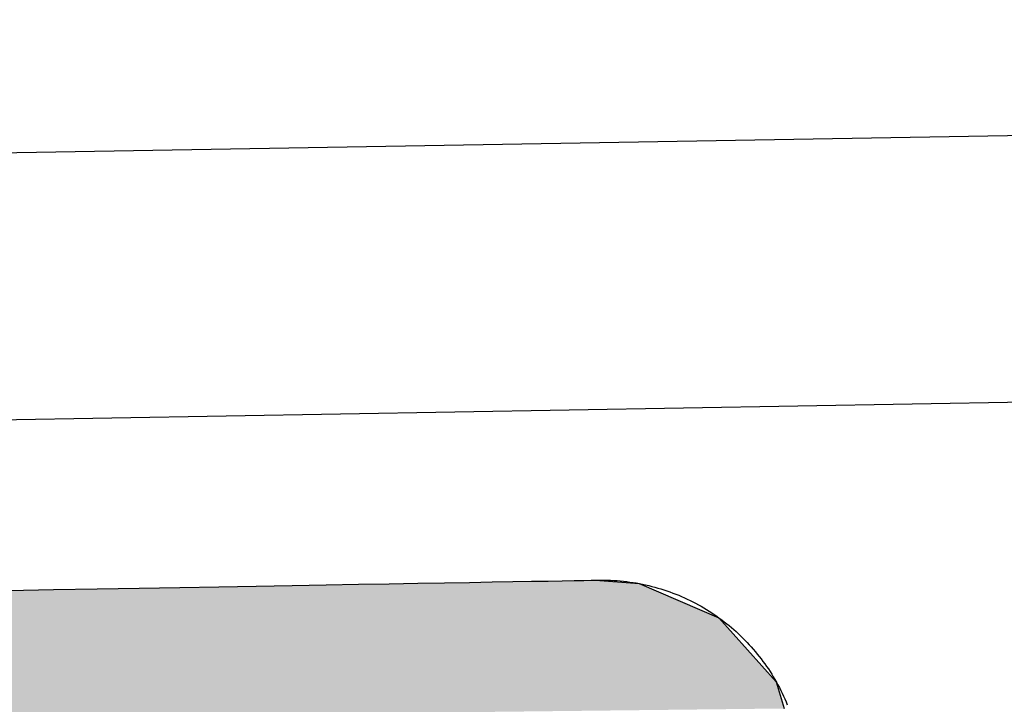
# Model space of a CAD drawing. Extents: x 1073 to 6773, y 5741 to 11866.
# Tile 30 of 54: x 3537 to 3648, y 8267 to 8343. Entities that reach past the tile are written whole.
import ezdxf

# ---------------------------------------------------------------- set-up
doc = ezdxf.new("R2010")
doc.units = 0
doc.layers.get('0').update_dxf_attribs({"linetype": 'CONTINUOUS'})
doc.layers.add('LOGO', color=7, linetype='CONTINUOUS')

# ---------------------------------------------------------------- blocks, each defined once
blk = doc.blocks.new('*U13')
at = {"layer": 'LOGO', "color": 8, "linetype": 'CONTINUOUS'}
for p, q in [((71.417, 31.226), (72.119, 31.16)), ((72.119, 31.16), (73.405, 30.582)), ((73.405, 30.582), (74.315, 29.53)), ((74.315, 29.53), (74.438, 29.093))]:
    blk.add_line(p, q, dxfattribs=at)
at = {"layer": 'LOGO', "color": 8, "linetype": 'CONTINUOUS', "extrusion": (0, 0, -1)}
for points in [[(-2.698, 31.16), (-73.405, 30.582), (-1.413, 30.582)], [(-3.351, 31.226), (-72.119, 31.16), (-2.698, 31.16)], [(-2.698, 31.16), (-72.119, 31.16), (-73.405, 30.582)], [(-3.351, 31.226), (-71.417, 31.226), (-72.119, 31.16)], [(-1.413, 30.582), (-74.315, 29.53), (-0.502, 29.53)], [(-1.413, 30.582), (-73.405, 30.582), (-74.315, 29.53)], [(-0.502, 29.53), (-74.315, 29.53), (-74.438, 29.093)]]:
    blk.add_solid(points, dxfattribs=at)
blk = doc.blocks.new('KLAUS')
at = {"layer": 'LOGO'}
blk.add_polyline3d([(61.894, 31.226, 0), (62.623, 31.226, 0), (63.33, 31.226, 0), (64.013, 31.226, 0), (64.672, 31.226, 0), (65.305, 31.226, 0), (65.913, 31.226, 0), (66.494, 31.226, 0), (67.047, 31.226, 0), (67.572, 31.226, 0), (68.068, 31.226, 0), (68.533, 31.226, 0), (68.967, 31.226, 0), (69.37, 31.226, 0), (69.74, 31.226, 0), (70.076, 31.226, 0), (70.378, 31.226, 0), (70.645, 31.226, 0), (70.876, 31.226, 0), (71.07, 31.226, 0), (71.226, 31.226, 0), (71.344, 31.226, 0), (71.423, 31.226, 0), (71.462, 31.226, 0), (71.496, 31.225, 0), (71.55, 31.224, 0), (71.603, 31.223, 0), (71.656, 31.22, 0), (71.71, 31.216, 0), (71.763, 31.212, 0), (71.815, 31.207, 0), (71.868, 31.201, 0), (71.92, 31.194, 0), (71.971, 31.186, 0), (72.023, 31.178, 0), (72.074, 31.169, 0), (72.125, 31.158, 0), (72.176, 31.148, 0), (72.226, 31.136, 0), (72.277, 31.123, 0), (72.326, 31.11, 0), (72.376, 31.096, 0), (72.425, 31.081, 0), (72.474, 31.066, 0), (72.522, 31.049, 0), (72.57, 31.032, 0), (72.618, 31.015, 0), (72.666, 30.996, 0), (72.713, 30.977, 0), (72.76, 30.957, 0), (72.806, 30.936, 0), (72.852, 30.915, 0), (72.897, 30.893, 0), (72.942, 30.87, 0), (72.987, 30.847, 0), (73.032, 30.823, 0), (73.076, 30.798, 0), (73.119, 30.773, 0), (73.162, 30.747, 0), (73.205, 30.72, 0), (73.247, 30.693, 0), (73.289, 30.665, 0), (73.33, 30.636, 0), (73.371, 30.607, 0), (73.411, 30.577, 0), (73.451, 30.547, 0), (73.49, 30.516, 0), (73.529, 30.484, 0), (73.567, 30.452, 0), (73.605, 30.419, 0), (73.642, 30.386, 0), (73.679, 30.352, 0), (73.716, 30.317, 0), (73.751, 30.282, 0), (73.787, 30.247, 0), (73.821, 30.211, 0), (73.855, 30.174, 0), (73.889, 30.137, 0), (73.922, 30.099, 0), (73.954, 30.061, 0), (73.986, 30.022, 0), (74.017, 29.983, 0), (74.048, 29.944, 0), (74.078, 29.903, 0), (74.107, 29.863, 0), (74.136, 29.822, 0), (74.164, 29.78, 0), (74.192, 29.738, 0), (74.219, 29.696, 0), (74.245, 29.653, 0), (74.27, 29.609, 0), (74.295, 29.566, 0), (74.32, 29.521, 0), (74.343, 29.477, 0), (74.366, 29.432, 0), (74.389, 29.386, 0), (74.41, 29.341, 0), (74.431, 29.294, 0), (74.451, 29.248, 0), (74.471, 29.201, 0), (74.489, 29.154, 0)], dxfattribs=at)
at = {"layer": 'LOGO', "color": 8, "linetype": 'CONTINUOUS'}
blk.add_blockref('*U13', (0, 0), dxfattribs=at)

msp = doc.modelspace()

# ---------------------------------------------------------------- linework, layer by layer
for p, q in [((1732.77, 8297.07), (4392.09, 8343.49)), ((4387.61, 8313.41), (1732.77, 8267.07))]:
    msp.add_line(p, q)

# ---------------------------------------------------------------- block references
at = {"xscale": 6.929133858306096, "yscale": 6.929133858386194, "zscale": 6.929133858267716, "rotation": 0.9999999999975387}
msp.add_blockref('KLAUS', (3110.83, 8055.57), dxfattribs=at)

doc.saveas('drawing.dxf')
